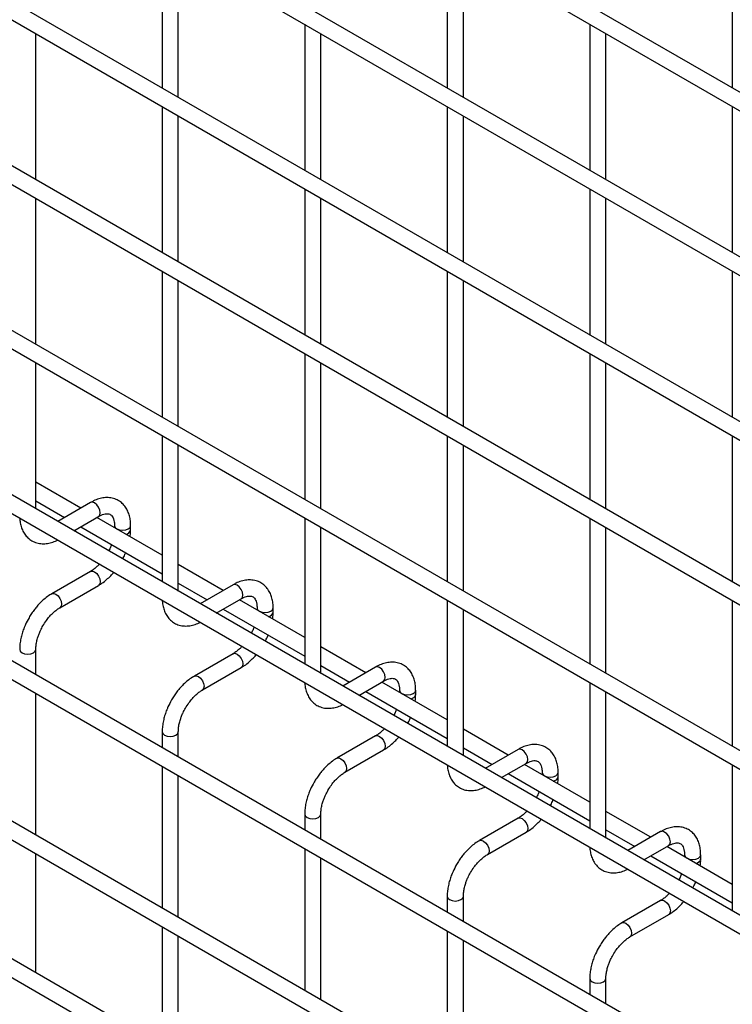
# Model space of a CAD drawing. Header units: inches. Extents: x 0.2 to 10.8, y 0.2 to 8.2.
# Tile 12 of 27: x 9.506 to 9.978, y 4.184 to 4.835. Entities that reach past the tile are written whole.
import ezdxf

# ---------------------------------------------------------------- set-up
doc = ezdxf.new("R2010")
doc.units = ezdxf.units.IN
doc.header["$MEASUREMENT"] = 0

msp = doc.modelspace()

# ---------------------------------------------------------------- linework, layer by layer
for p, q in [((10.63027, 4.41367), (9.03174, 5.33648)), ((9.02641, 5.32725), (10.62494, 4.40443)), ((10.63027, 4.3048), (9.03174, 5.22761)), ((9.02641, 5.21837), (10.62494, 4.29556)), ((10.63027, 4.19593), (9.03174, 5.11874)), ((9.02641, 5.1095), (10.62494, 4.18669)), ((10.63027, 4.08705), (9.03174, 5.00987)), ((9.02641, 5.00063), (10.62494, 4.07782)), ((10.63027, 3.97818), (9.03174, 4.901)), ((9.02641, 4.89176), (10.62494, 3.96894)), ((9.60074, 4.88682), (9.60074, 4.79026)), ((9.7893, 4.88684), (9.7893, 4.79028)), ((9.97786, 4.88685), (9.97786, 4.7903)), ((9.61141, 4.78411), (9.61141, 4.88066)), ((9.79997, 4.78412), (9.79997, 4.88068)), ((9.69502, 4.83239), (9.69502, 4.73584)), ((9.88358, 4.83241), (9.88358, 4.73585)), ((9.51713, 4.72966), (9.51713, 4.82622)), ((9.70569, 4.72968), (9.70569, 4.82623)), ((9.89425, 4.7297), (9.89425, 4.82625)), ((10.63027, 3.86931), (9.03174, 4.79212)), ((9.02641, 4.78289), (10.62494, 3.86007)), ((9.60074, 4.77795), (9.60074, 4.68139)), ((9.7893, 4.77797), (9.7893, 4.68141)), ((9.97786, 4.77798), (9.97786, 4.68143)), ((9.61141, 4.67523), (9.61141, 4.77179)), ((9.79997, 4.67525), (9.79997, 4.77181)), ((9.69502, 4.72352), (9.69502, 4.62696)), ((9.88358, 4.72354), (9.88358, 4.62698)), ((9.51713, 4.62079), (9.51713, 4.71734)), ((9.70569, 4.62081), (9.70569, 4.71736)), ((9.89425, 4.62082), (9.89425, 4.71738)), ((10.63027, 3.75965), (9.03174, 4.68247)), ((9.02641, 4.67323), (10.62494, 3.75042)), ((9.60074, 4.66908), (9.60074, 4.57252)), ((9.61141, 4.56636), (9.61141, 4.66292)), ((9.7893, 4.66909), (9.7893, 4.57254)), ((9.79997, 4.56638), (9.79997, 4.66294)), ((9.97786, 4.66911), (9.97786, 4.57256)), ((9.69502, 4.61465), (9.69502, 4.51809)), ((9.88358, 4.61467), (9.88358, 4.51811)), ((9.51713, 4.51192), (9.51713, 4.60847)), ((9.70569, 4.51193), (9.70569, 4.60849)), ((9.89425, 4.51195), (9.89425, 4.60851)), ((9.02641, 4.56708), (10.62494, 3.64427)), ((9.60074, 4.5602), (9.60074, 4.46365)), ((9.7893, 4.56022), (9.7893, 4.46367)), ((9.97786, 4.56024), (9.97786, 4.46368)), ((9.61141, 4.45749), (9.61141, 4.55405)), ((9.79997, 4.45751), (9.79997, 4.55406)), ((9.54686, 4.51237), (9.51713, 4.52953)), ((10.51518, 3.71995), (9.13992, 4.51386)), ((9.51713, 4.51721), (9.53619, 4.50621)), ((9.55334, 4.51611), (9.5316, 4.50356)), ((9.54227, 4.4974), (9.55868, 4.50687)), ((9.60074, 4.48126), (9.55753, 4.50621)), ((9.5692, 4.50079), (9.5692, 4.49947)), ((9.57987, 4.49802), (9.57987, 4.50079)), ((9.69502, 4.50578), (9.69502, 4.40922)), ((9.88358, 4.50579), (9.88358, 4.40924)), ((9.54686, 4.50005), (9.60074, 4.46895)), ((9.70569, 4.40306), (9.70569, 4.49962)), ((9.89425, 4.40308), (9.89425, 4.49964)), ((10.63027, 3.5625), (9.03174, 4.48531)), ((9.02641, 4.47608), (10.62494, 3.55326)), ((9.64114, 4.45794), (9.61141, 4.4751)), ((9.55334, 4.47055), (9.52775, 4.45577)), ((9.53308, 4.44653), (9.55868, 4.46131)), ((9.61141, 4.46279), (9.63047, 4.45178)), ((9.64763, 4.46168), (9.62588, 4.44913)), ((9.63655, 4.44297), (9.65296, 4.45245)), ((9.69502, 4.42683), (9.65181, 4.45178)), ((9.7893, 4.45135), (9.7893, 4.35479)), ((9.97786, 4.45137), (9.97786, 4.35481)), ((9.64114, 4.44562), (9.69502, 4.41452)), ((9.66348, 4.44637), (9.66348, 4.44504)), ((9.67415, 4.44359), (9.67415, 4.44637)), ((9.79997, 4.34864), (9.79997, 4.44519)), ((9.51713, 4.40226), (9.51713, 4.4189)), ((9.64763, 4.41612), (9.62203, 4.40134)), ((9.73542, 4.40351), (9.70569, 4.42068)), ((9.62736, 4.39211), (9.65296, 4.40688)), ((9.70569, 4.40836), (9.72475, 4.39735)), ((9.74191, 4.40726), (9.72017, 4.39471)), ((9.73083, 4.38855), (9.74724, 4.39802)), ((9.7893, 4.37241), (9.74609, 4.39735)), ((9.88358, 4.39692), (9.88358, 4.30037)), ((9.51713, 4.29611), (9.51713, 4.38994)), ((9.73542, 4.3912), (9.7893, 4.36009)), ((9.75777, 4.39194), (9.75777, 4.39061)), ((9.76843, 4.38916), (9.76843, 4.39194)), ((9.89425, 4.29421), (9.89425, 4.39076)), ((9.60074, 4.36447), (9.60074, 4.35399)), ((9.61141, 4.34783), (9.61141, 4.36447)), ((9.8297, 4.34908), (9.79997, 4.36625)), ((9.74191, 4.36169), (9.71631, 4.34692)), ((9.72164, 4.33768), (9.74724, 4.35245)), ((9.79997, 4.35393), (9.81903, 4.34293)), ((9.83619, 4.35283), (9.81445, 4.34028)), ((9.60074, 4.34167), (9.60074, 4.24784)), ((9.82511, 4.33412), (9.84152, 4.34359)), ((9.88358, 4.31798), (9.84037, 4.34293)), ((9.85205, 4.33751), (9.85205, 4.33619)), ((9.86271, 4.33474), (9.86271, 4.33751)), ((9.97786, 4.34249), (9.97786, 4.24594)), ((9.61141, 4.24168), (9.61141, 4.33552)), ((9.8297, 4.33677), (9.88358, 4.30566)), ((9.92398, 4.29466), (9.89425, 4.31182)), ((9.69502, 4.31005), (9.69502, 4.29956)), ((9.70569, 4.29341), (9.70569, 4.31005)), ((9.83619, 4.30727), (9.81059, 4.29249)), ((9.89425, 4.29951), (9.91332, 4.2885)), ((9.93047, 4.2984), (9.90873, 4.28585)), ((9.81592, 4.28325), (9.84152, 4.29803)), ((9.69502, 4.28725), (9.69502, 4.19341)), ((9.91939, 4.27969), (9.9358, 4.28916)), ((9.97786, 4.26355), (9.93465, 4.2885)), ((9.51713, 4.20638), (9.51713, 4.28379)), ((9.70569, 4.18725), (9.70569, 4.28109)), ((9.92398, 4.28234), (9.97786, 4.25124)), ((9.94633, 4.28308), (9.94633, 4.28176)), ((9.95699, 4.28031), (9.95699, 4.28308)), ((9.7893, 4.25562), (9.7893, 4.24514)), ((9.79997, 4.23898), (9.79997, 4.25562)), ((9.93047, 4.25284), (9.90487, 4.23806)), ((9.9102, 4.22882), (9.9358, 4.2436)), ((9.60074, 4.23552), (9.60074, 4.15684)), ((9.61141, 4.15195), (9.61141, 4.22937)), ((9.7893, 4.23282), (9.7893, 4.13899)), ((9.79997, 4.13283), (9.79997, 4.22666)), ((9.51679, 4.2053), (9.51713, 4.20638)), ((9.88358, 4.20119), (9.88358, 4.19071)), ((9.89425, 4.18455), (9.89425, 4.20119))]:
    msp.add_line(p, q)
at = {"flags": 128}
for points in [[(9.55868, 4.50687), (9.55868, 4.50687), (9.55949, 4.50781), (9.55978, 4.50931), (9.55949, 4.51115), (9.55868, 4.51303), (9.55745, 4.51468), (9.55601, 4.51585), (9.55457, 4.51635), (9.55334, 4.51611)], [(9.5692, 4.50078), (9.56961, 4.49961), (9.57077, 4.49862), (9.5725, 4.49795), (9.57454, 4.49771), (9.57658, 4.49795), (9.57831, 4.49862), (9.57946, 4.49961), (9.57987, 4.50077)], [(9.55334, 4.47055), (9.55457, 4.47078), (9.55601, 4.47028), (9.55745, 4.46912), (9.55868, 4.46747), (9.55949, 4.46558), (9.55978, 4.46375), (9.55949, 4.46225), (9.55868, 4.46131), (9.55868, 4.46131)], [(9.65296, 4.45245), (9.65296, 4.45245), (9.65378, 4.45339), (9.65406, 4.45489), (9.65378, 4.45672), (9.65296, 4.4586), (9.65173, 4.46025), (9.65029, 4.46142), (9.64885, 4.46192), (9.64763, 4.46168)], [(9.52772, 4.45576), (9.52775, 4.45577), (9.52897, 4.45601), (9.53041, 4.45551), (9.53186, 4.45434), (9.53308, 4.45269), (9.5339, 4.45081), (9.53418, 4.44897)], [(9.53418, 4.44897), (9.5339, 4.44747), (9.53308, 4.44653), (9.53307, 4.44652)], [(9.66348, 4.44636), (9.66389, 4.44519), (9.66505, 4.44419), (9.66678, 4.44352), (9.66882, 4.44329), (9.67086, 4.44352), (9.67259, 4.44419), (9.67375, 4.44519), (9.67415, 4.44635)], [(9.50646, 4.41892), (9.50646, 4.4189), (9.50687, 4.41772), (9.50802, 4.41672)], [(9.50802, 4.41672), (9.50975, 4.41606), (9.51179, 4.41582), (9.51383, 4.41606), (9.51556, 4.41672), (9.51672, 4.41772), (9.51713, 4.4189), (9.51713, 4.41892)], [(9.64763, 4.41612), (9.64885, 4.41636), (9.65029, 4.41586), (9.65173, 4.41469), (9.65296, 4.41304), (9.65378, 4.41116), (9.65406, 4.40932), (9.65378, 4.40782), (9.65296, 4.40688), (9.65296, 4.40688)], [(9.74724, 4.39802), (9.74724, 4.39802), (9.74806, 4.39896), (9.74834, 4.40046), (9.74806, 4.40229), (9.74724, 4.40418), (9.74602, 4.40583), (9.74457, 4.40699), (9.74313, 4.40749), (9.74191, 4.40726)], [(9.622, 4.40133), (9.62203, 4.40134), (9.62325, 4.40158), (9.62469, 4.40108), (9.62614, 4.39991), (9.62736, 4.39826), (9.62818, 4.39638), (9.62847, 4.39455)], [(9.62847, 4.39455), (9.62818, 4.39305), (9.62736, 4.39211), (9.62735, 4.3921)], [(9.75777, 4.39193), (9.75817, 4.39076), (9.75933, 4.38976), (9.76106, 4.38909), (9.7631, 4.38886), (9.76514, 4.38909), (9.76687, 4.38976), (9.76803, 4.39076), (9.76843, 4.39192)], [(9.60074, 4.36449), (9.60074, 4.36447), (9.60115, 4.36329), (9.6023, 4.3623)], [(9.6023, 4.3623), (9.60403, 4.36163), (9.60607, 4.36139), (9.60811, 4.36163), (9.60985, 4.3623), (9.611, 4.36329), (9.61141, 4.36447), (9.61141, 4.36449)], [(9.74191, 4.36169), (9.74313, 4.36193), (9.74457, 4.36143), (9.74602, 4.36026), (9.74724, 4.35861), (9.74806, 4.35673), (9.74834, 4.3549), (9.74806, 4.3534), (9.74724, 4.35246), (9.74724, 4.35245)], [(9.84152, 4.34359), (9.84152, 4.34359), (9.84234, 4.34453), (9.84262, 4.34603), (9.84234, 4.34786), (9.84152, 4.34975), (9.8403, 4.3514), (9.83885, 4.35256), (9.83741, 4.35307), (9.83619, 4.35283)], [(9.71629, 4.3469), (9.71631, 4.34692), (9.71753, 4.34715), (9.71898, 4.34665), (9.72042, 4.34549), (9.72164, 4.34384), (9.72246, 4.34195), (9.72275, 4.34012)], [(9.72275, 4.34012), (9.72246, 4.33862), (9.72164, 4.33768), (9.72163, 4.33767)], [(9.85205, 4.3375), (9.85245, 4.33633), (9.85361, 4.33533), (9.85534, 4.33467), (9.85738, 4.33443), (9.85942, 4.33467), (9.86115, 4.33533), (9.86231, 4.33633), (9.86271, 4.33749)], [(9.69502, 4.31006), (9.69502, 4.31005), (9.69543, 4.30887), (9.69658, 4.30787)], [(9.69658, 4.30787), (9.69831, 4.3072), (9.70035, 4.30697), (9.7024, 4.3072), (9.70413, 4.30787), (9.70528, 4.30887), (9.70569, 4.31005), (9.70569, 4.31006)], [(9.83619, 4.30727), (9.83741, 4.3075), (9.83885, 4.307), (9.8403, 4.30584), (9.84152, 4.30419), (9.84234, 4.3023), (9.84262, 4.30047), (9.84234, 4.29897), (9.84152, 4.29803), (9.84152, 4.29803)], [(9.9358, 4.28916), (9.9358, 4.28916), (9.93662, 4.2901), (9.93691, 4.29161), (9.93662, 4.29344), (9.9358, 4.29532), (9.93458, 4.29697), (9.93313, 4.29814), (9.93169, 4.29864), (9.93047, 4.2984)], [(9.81057, 4.29247), (9.81059, 4.29249), (9.81181, 4.29273), (9.81326, 4.29222), (9.8147, 4.29106), (9.81592, 4.28941), (9.81674, 4.28752), (9.81703, 4.28569)], [(9.81703, 4.28569), (9.81674, 4.28419), (9.81592, 4.28325), (9.81591, 4.28324)], [(9.94633, 4.28307), (9.94673, 4.28191), (9.94789, 4.28091), (9.94962, 4.28024), (9.95166, 4.28001), (9.9537, 4.28024), (9.95543, 4.28091), (9.95659, 4.28191), (9.95699, 4.28307)], [(9.7893, 4.25564), (9.7893, 4.25562), (9.78971, 4.25444), (9.79086, 4.25344)], [(9.79086, 4.25344), (9.79259, 4.25277), (9.79464, 4.25254), (9.79668, 4.25277), (9.79841, 4.25344), (9.79956, 4.25444), (9.79997, 4.25562), (9.79997, 4.25563)], [(9.93047, 4.25284), (9.93169, 4.25308), (9.93313, 4.25257), (9.93458, 4.25141), (9.9358, 4.24976), (9.93662, 4.24787), (9.93691, 4.24604), (9.93662, 4.24454), (9.9358, 4.2436), (9.9358, 4.2436)], [(9.90485, 4.23805), (9.90487, 4.23806), (9.90609, 4.2383), (9.90754, 4.2378), (9.90898, 4.23663), (9.9102, 4.23498), (9.91102, 4.2331), (9.91131, 4.23127)], [(9.91131, 4.23127), (9.91102, 4.22976), (9.9102, 4.22882), (9.91019, 4.22882)], [(9.88358, 4.20121), (9.88358, 4.20119), (9.88399, 4.20001), (9.88515, 4.19901)], [(9.88515, 4.19901), (9.88688, 4.19835), (9.88892, 4.19811), (9.89096, 4.19835), (9.89269, 4.19901), (9.89384, 4.20001), (9.89425, 4.20119), (9.89425, 4.20121)]]:
    msp.add_lwpolyline(points, dxfattribs=at)
for centre in [(9.57633, 4.4988), (9.67061, 4.44437), (9.76489, 4.38995), (9.85917, 4.33552), (9.95346, 4.28109)]:
    msp.add_arc(centre, 0.00363, 274.62896, 347.23497)
for points, knots in [([(9.57983, 4.50078), (9.57983, 4.50156), (9.57982, 4.50353), (9.57934, 4.50649), (9.5784, 4.50963), (9.57695, 4.51251), (9.57498, 4.51505), (9.57246, 4.51714), (9.56937, 4.51866), (9.56593, 4.5194), (9.56235, 4.51936), (9.55881, 4.5186), (9.55579, 4.51748), (9.554, 4.51642), (9.55335, 4.51604)], [0, 0, 0, 0, 0.0555668, 0.1385038, 0.2224247, 0.3069596, 0.3921987, 0.4792444, 0.5704974, 0.6694987, 0.7607129, 0.8540395, 0.9475646, 1, 1, 1, 1]), ([(9.55867, 4.50685), (9.55924, 4.50716), (9.56046, 4.50784), (9.56218, 4.50842), (9.56376, 4.50871), (9.56508, 4.50868), (9.56619, 4.50836), (9.56706, 4.50781), (9.5679, 4.50677), (9.5686, 4.50532), (9.56905, 4.50335), (9.56925, 4.50179), (9.5692, 4.50084), (9.56919, 4.50079)], [0, 0, 0, 0, 0.076428, 0.164725, 0.254558, 0.348532, 0.453621, 0.589733, 0.695706, 0.796658, 0.895931, 0.994242, 1, 1, 1, 1]), ([(9.50654, 4.50571), (9.50654, 4.50553), (9.50656, 4.50418), (9.50699, 4.50181), (9.50791, 4.49864), (9.50936, 4.49576), (9.51132, 4.49321), (9.51383, 4.4911), (9.51691, 4.48956), (9.52034, 4.4888), (9.52393, 4.48882), (9.52747, 4.48958), (9.53002, 4.49044), (9.53135, 4.4912), (9.53152, 4.49129)], [0, 0, 0, 0, 0.013723, 0.10406, 0.195472, 0.287558, 0.380399, 0.475166, 0.574431, 0.682027, 0.781307, 0.88292, 0.98483, 1, 1, 1, 1]), ([(9.57955, 4.4935), (9.5797, 4.49465), (9.57989, 4.49618), (9.57984, 4.49764), (9.57983, 4.498)], [0, 0, 0, 0, 0.751133, 1, 1, 1, 1]), ([(9.56724, 4.48828), (9.56718, 4.48809), (9.56684, 4.48713), (9.56623, 4.48571), (9.5656, 4.48453), (9.56535, 4.48408)], [0, 0, 0, 0, 0.138837, 0.673422, 1, 1, 1, 1]), ([(9.57458, 4.47875), (9.5751, 4.47971), (9.57584, 4.48107), (9.57642, 4.48248), (9.57659, 4.48289)], [0, 0, 0, 0, 0.707249, 1, 1, 1, 1]), ([(9.5592, 4.47531), (9.55867, 4.47476), (9.55748, 4.47354), (9.55559, 4.47201), (9.55415, 4.47098), (9.55343, 4.47061), (9.55335, 4.47057)], [0, 0, 0, 0, 0.2789557, 0.6142635, 0.9553255, 1, 1, 1, 1]), ([(9.55867, 4.46138), (9.55915, 4.46164), (9.56073, 4.46249), (9.56321, 4.4644), (9.56599, 4.46692), (9.56777, 4.46878), (9.56859, 4.46979), (9.56864, 4.46986)], [0, 0, 0, 0, 0.135479, 0.439426, 0.721927, 0.979873, 1, 1, 1, 1]), ([(9.67411, 4.44635), (9.67411, 4.44714), (9.67411, 4.4491), (9.67362, 4.45206), (9.67268, 4.45521), (9.67123, 4.45809), (9.66926, 4.46062), (9.66674, 4.46271), (9.66365, 4.46424), (9.66021, 4.46497), (9.65663, 4.46493), (9.65309, 4.46417), (9.65007, 4.46306), (9.64828, 4.462), (9.64763, 4.46162)], [0, 0, 0, 0, 0.0555668, 0.1385038, 0.2224247, 0.3069596, 0.3921987, 0.4792444, 0.5704974, 0.6694987, 0.7607129, 0.8540395, 0.9475646, 1, 1, 1, 1]), ([(9.52776, 4.45571), (9.52731, 4.45547), (9.52577, 4.45464), (9.52331, 4.45276), (9.52049, 4.45024), (9.51815, 4.44774), (9.51614, 4.44525), (9.51432, 4.44273), (9.5132, 4.44087), (9.51263, 4.43992)], [0, 0, 0, 0, 0.07606, 0.263025, 0.437356, 0.597789, 0.719605, 0.857445, 1, 1, 1, 1]), ([(9.60082, 4.45129), (9.60082, 4.45111), (9.60084, 4.44976), (9.60128, 4.44738), (9.60219, 4.44422), (9.60364, 4.44133), (9.6056, 4.43878), (9.60811, 4.43667), (9.61119, 4.43513), (9.61462, 4.43438), (9.61821, 4.43439), (9.62175, 4.43515), (9.6243, 4.43602), (9.62563, 4.43677), (9.6258, 4.43687)], [0, 0, 0, 0, 0.013723, 0.10406, 0.195472, 0.287558, 0.380399, 0.475166, 0.574431, 0.682027, 0.781307, 0.88292, 0.98483, 1, 1, 1, 1]), ([(9.65295, 4.45242), (9.65352, 4.45274), (9.65475, 4.45341), (9.65646, 4.45399), (9.65804, 4.45428), (9.65937, 4.45425), (9.66048, 4.45394), (9.66134, 4.45338), (9.66218, 4.45235), (9.66288, 4.4509), (9.66333, 4.44892), (9.66353, 4.44736), (9.66348, 4.44641), (9.66348, 4.44636)], [0, 0, 0, 0, 0.076428, 0.164725, 0.254558, 0.348532, 0.453621, 0.589733, 0.695706, 0.796658, 0.895931, 0.994242, 1, 1, 1, 1]), ([(9.52186, 4.43458), (9.5226, 4.43579), (9.52365, 4.43747), (9.52539, 4.43974), (9.52693, 4.44154), (9.52882, 4.44342), (9.53079, 4.44505), (9.53225, 4.44609), (9.53298, 4.44646), (9.53308, 4.44651)], [0, 0, 0, 0, 0.233129, 0.327944, 0.483213, 0.641195, 0.806921, 0.975516, 1, 1, 1, 1]), ([(9.67383, 4.43907), (9.67398, 4.44022), (9.67417, 4.44176), (9.67412, 4.44321), (9.67411, 4.44357)], [0, 0, 0, 0, 0.751133, 1, 1, 1, 1]), ([(9.51263, 4.43992), (9.51181, 4.4384), (9.51066, 4.43628), (9.50929, 4.43302), (9.50829, 4.43023), (9.50737, 4.42691), (9.50675, 4.42349), (9.50644, 4.42079), (9.50649, 4.41929), (9.5065, 4.41892)], [0, 0, 0, 0, 0.221131, 0.31129, 0.45988, 0.612568, 0.774969, 0.943008, 1, 1, 1, 1]), ([(9.51714, 4.41891), (9.51716, 4.41969), (9.5172, 4.42131), (9.51767, 4.42408), (9.51839, 4.42676), (9.51926, 4.42924), (9.52034, 4.43179), (9.5213, 4.43355), (9.52186, 4.43458)], [0, 0, 0, 0, 0.1694044, 0.3524361, 0.5340976, 0.6676089, 0.8056542, 1, 1, 1, 1]), ([(9.66153, 4.43385), (9.66146, 4.43366), (9.66112, 4.43271), (9.66051, 4.43128), (9.65988, 4.4301), (9.65964, 4.42965)], [0, 0, 0, 0, 0.138837, 0.673422, 1, 1, 1, 1]), ([(9.66886, 4.42432), (9.66938, 4.42528), (9.67012, 4.42664), (9.6707, 4.42805), (9.67087, 4.42846)], [0, 0, 0, 0, 0.707249, 1, 1, 1, 1]), ([(9.65349, 4.42088), (9.65295, 4.42033), (9.65176, 4.41911), (9.64987, 4.41758), (9.64843, 4.41655), (9.64771, 4.41618), (9.64763, 4.41614)], [0, 0, 0, 0, 0.2789557, 0.6142635, 0.9553255, 1, 1, 1, 1]), ([(9.65295, 4.40695), (9.65343, 4.40721), (9.65501, 4.40807), (9.65749, 4.40997), (9.66027, 4.4125), (9.66205, 4.41435), (9.66287, 4.41536), (9.66293, 4.41543)], [0, 0, 0, 0, 0.135479, 0.439426, 0.721927, 0.979873, 1, 1, 1, 1]), ([(9.76839, 4.39192), (9.76839, 4.39271), (9.76839, 4.39467), (9.7679, 4.39764), (9.76696, 4.40078), (9.76551, 4.40366), (9.76354, 4.40619), (9.76102, 4.40829), (9.75793, 4.40981), (9.75449, 4.41055), (9.75091, 4.4105), (9.74737, 4.40974), (9.74435, 4.40863), (9.74256, 4.40757), (9.74192, 4.40719)], [0, 0, 0, 0, 0.055567, 0.138504, 0.222425, 0.30696, 0.392199, 0.479244, 0.570497, 0.669499, 0.760713, 0.85404, 0.947565, 1, 1, 1, 1]), ([(9.62204, 4.40128), (9.62159, 4.40104), (9.62005, 4.40021), (9.61759, 4.39833), (9.61477, 4.39581), (9.61244, 4.39331), (9.61042, 4.39082), (9.6086, 4.3883), (9.60748, 4.38644), (9.60691, 4.38549)], [0, 0, 0, 0, 0.0760599, 0.2630254, 0.4373558, 0.5977889, 0.719605, 0.8574448, 1, 1, 1, 1]), ([(9.6951, 4.39686), (9.6951, 4.39668), (9.69512, 4.39533), (9.69556, 4.39295), (9.69647, 4.38979), (9.69792, 4.3869), (9.69988, 4.38435), (9.70239, 4.38225), (9.70547, 4.38071), (9.7089, 4.37995), (9.71249, 4.37996), (9.71603, 4.38072), (9.71858, 4.38159), (9.71991, 4.38234), (9.72008, 4.38244)], [0, 0, 0, 0, 0.013723, 0.10406, 0.195472, 0.287558, 0.380399, 0.475166, 0.574431, 0.682027, 0.781307, 0.88292, 0.98483, 1, 1, 1, 1]), ([(9.74723, 4.398), (9.7478, 4.39831), (9.74903, 4.39898), (9.75074, 4.39957), (9.75232, 4.39986), (9.75365, 4.39982), (9.75476, 4.39951), (9.75562, 4.39895), (9.75646, 4.39792), (9.75716, 4.39647), (9.75761, 4.3945), (9.75782, 4.39294), (9.75776, 4.39199), (9.75776, 4.39193)], [0, 0, 0, 0, 0.076428, 0.164725, 0.254558, 0.348532, 0.453621, 0.589733, 0.695706, 0.796658, 0.895931, 0.994242, 1, 1, 1, 1]), ([(9.61615, 4.38016), (9.61689, 4.38136), (9.61793, 4.38305), (9.61967, 4.38532), (9.62121, 4.38711), (9.6231, 4.38899), (9.62507, 4.39062), (9.62653, 4.39166), (9.62726, 4.39204), (9.62736, 4.39208)], [0, 0, 0, 0, 0.233129, 0.327944, 0.483213, 0.641195, 0.806921, 0.975516, 1, 1, 1, 1]), ([(9.60691, 4.38549), (9.60609, 4.38398), (9.60494, 4.38185), (9.60357, 4.37859), (9.60257, 4.3758), (9.60165, 4.37248), (9.60103, 4.36906), (9.60072, 4.36636), (9.60077, 4.36487), (9.60079, 4.36449)], [0, 0, 0, 0, 0.221131, 0.31129, 0.45988, 0.612568, 0.774969, 0.943008, 1, 1, 1, 1]), ([(9.76811, 4.38464), (9.76826, 4.38579), (9.76845, 4.38733), (9.7684, 4.38878), (9.76839, 4.38915)], [0, 0, 0, 0, 0.751133, 1, 1, 1, 1]), ([(9.61142, 4.36448), (9.61144, 4.36526), (9.61148, 4.36689), (9.61196, 4.36965), (9.61267, 4.37233), (9.61355, 4.37481), (9.61462, 4.37736), (9.61558, 4.37913), (9.61615, 4.38016)], [0, 0, 0, 0, 0.169404, 0.352436, 0.534098, 0.667609, 0.805654, 1, 1, 1, 1]), ([(9.75581, 4.37943), (9.75574, 4.37923), (9.7554, 4.37828), (9.75479, 4.37686), (9.75416, 4.37567), (9.75392, 4.37522)], [0, 0, 0, 0, 0.138837, 0.673422, 1, 1, 1, 1]), ([(9.76314, 4.3699), (9.76366, 4.37086), (9.7644, 4.37221), (9.76498, 4.37362), (9.76515, 4.37403)], [0, 0, 0, 0, 0.707249, 1, 1, 1, 1]), ([(9.74777, 4.36645), (9.74723, 4.3659), (9.74604, 4.36469), (9.74415, 4.36316), (9.74271, 4.36212), (9.74199, 4.36175), (9.74191, 4.36171)], [0, 0, 0, 0, 0.2789557, 0.6142635, 0.9553255, 1, 1, 1, 1]), ([(9.74723, 4.35252), (9.74771, 4.35278), (9.74929, 4.35364), (9.75177, 4.35554), (9.75456, 4.35807), (9.75633, 4.35992), (9.75715, 4.36093), (9.75721, 4.36101)], [0, 0, 0, 0, 0.135479, 0.439426, 0.721927, 0.979873, 1, 1, 1, 1]), ([(9.86267, 4.33749), (9.86267, 4.33828), (9.86267, 4.34025), (9.86218, 4.34321), (9.86124, 4.34635), (9.85979, 4.34923), (9.85782, 4.35177), (9.8553, 4.35386), (9.85221, 4.35538), (9.84878, 4.35612), (9.84519, 4.35608), (9.84165, 4.35532), (9.83863, 4.3542), (9.83684, 4.35314), (9.8362, 4.35276)], [0, 0, 0, 0, 0.055567, 0.138504, 0.222425, 0.30696, 0.392199, 0.479244, 0.570497, 0.669499, 0.760713, 0.85404, 0.947565, 1, 1, 1, 1]), ([(9.71632, 4.34685), (9.71587, 4.34661), (9.71433, 4.34579), (9.71187, 4.3439), (9.70905, 4.34139), (9.70672, 4.33888), (9.7047, 4.3364), (9.70288, 4.33388), (9.70176, 4.33201), (9.70119, 4.33106)], [0, 0, 0, 0, 0.07606, 0.263025, 0.437356, 0.597789, 0.719605, 0.857445, 1, 1, 1, 1]), ([(9.84151, 4.34357), (9.84208, 4.34388), (9.84331, 4.34456), (9.84502, 4.34514), (9.8466, 4.34543), (9.84793, 4.34539), (9.84904, 4.34508), (9.8499, 4.34452), (9.85074, 4.34349), (9.85144, 4.34204), (9.85189, 4.34007), (9.8521, 4.33851), (9.85204, 4.33756), (9.85204, 4.33751)], [0, 0, 0, 0, 0.076428, 0.164725, 0.254558, 0.348532, 0.453621, 0.589733, 0.695706, 0.796658, 0.895931, 0.994242, 1, 1, 1, 1]), ([(9.71043, 4.32573), (9.71117, 4.32693), (9.71221, 4.32862), (9.71395, 4.33089), (9.71549, 4.33268), (9.71738, 4.33457), (9.71936, 4.33619), (9.72081, 4.33723), (9.72154, 4.33761), (9.72164, 4.33766)], [0, 0, 0, 0, 0.233129, 0.327944, 0.483213, 0.641195, 0.806921, 0.975516, 1, 1, 1, 1]), ([(9.78938, 4.34243), (9.78938, 4.34225), (9.7894, 4.3409), (9.78984, 4.33852), (9.79075, 4.33536), (9.7922, 4.33248), (9.79416, 4.32993), (9.79667, 4.32782), (9.79975, 4.32628), (9.80319, 4.32552), (9.80677, 4.32554), (9.81031, 4.3263), (9.81286, 4.32716), (9.81419, 4.32791), (9.81436, 4.32801)], [0, 0, 0, 0, 0.013723, 0.10406, 0.195472, 0.287558, 0.380399, 0.475166, 0.574431, 0.682027, 0.781307, 0.88292, 0.98483, 1, 1, 1, 1]), ([(9.70119, 4.33106), (9.70037, 4.32955), (9.69922, 4.32742), (9.69785, 4.32417), (9.69685, 4.32137), (9.69593, 4.31805), (9.69531, 4.31464), (9.695, 4.31193), (9.69505, 4.31044), (9.69507, 4.31006)], [0, 0, 0, 0, 0.221131, 0.31129, 0.45988, 0.612568, 0.774969, 0.943008, 1, 1, 1, 1]), ([(9.86239, 4.33021), (9.86254, 4.33137), (9.86273, 4.3329), (9.86268, 4.33436), (9.86267, 4.33472)], [0, 0, 0, 0, 0.751133, 1, 1, 1, 1]), ([(9.7057, 4.31006), (9.70572, 4.31084), (9.70576, 4.31246), (9.70624, 4.31523), (9.70695, 4.31791), (9.70783, 4.32038), (9.7089, 4.32293), (9.70986, 4.3247), (9.71043, 4.32573)], [0, 0, 0, 0, 0.1694044, 0.3524361, 0.5340976, 0.6676089, 0.8056542, 1, 1, 1, 1]), ([(9.85009, 4.325), (9.85002, 4.3248), (9.84968, 4.32385), (9.84907, 4.32243), (9.84844, 4.32124), (9.8482, 4.32079)], [0, 0, 0, 0, 0.138837, 0.673422, 1, 1, 1, 1]), ([(9.85742, 4.31547), (9.85794, 4.31643), (9.85868, 4.31779), (9.85926, 4.3192), (9.85943, 4.31961)], [0, 0, 0, 0, 0.707249, 1, 1, 1, 1]), ([(9.84205, 4.31203), (9.84151, 4.31148), (9.84032, 4.31026), (9.83843, 4.30873), (9.83699, 4.3077), (9.83627, 4.30733), (9.83619, 4.30729)], [0, 0, 0, 0, 0.2789557, 0.6142635, 0.9553255, 1, 1, 1, 1]), ([(9.84151, 4.29809), (9.842, 4.29836), (9.84357, 4.29921), (9.84606, 4.30112), (9.84884, 4.30364), (9.85061, 4.30549), (9.85143, 4.3065), (9.85149, 4.30658)], [0, 0, 0, 0, 0.135479, 0.439426, 0.721927, 0.979873, 1, 1, 1, 1]), ([(9.95695, 4.28307), (9.95695, 4.28386), (9.95695, 4.28582), (9.95646, 4.28878), (9.95552, 4.29193), (9.95407, 4.2948), (9.9521, 4.29734), (9.94958, 4.29943), (9.94649, 4.30096), (9.94306, 4.30169), (9.93947, 4.30165), (9.93593, 4.30089), (9.93291, 4.29977), (9.93112, 4.29872), (9.93048, 4.29833)], [0, 0, 0, 0, 0.055567, 0.138504, 0.222425, 0.30696, 0.392199, 0.479244, 0.570497, 0.669499, 0.760713, 0.85404, 0.947565, 1, 1, 1, 1]), ([(9.8106, 4.29242), (9.81015, 4.29218), (9.80861, 4.29136), (9.80616, 4.28948), (9.80333, 4.28696), (9.801, 4.28446), (9.79898, 4.28197), (9.79717, 4.27945), (9.79604, 4.27758), (9.79547, 4.27664)], [0, 0, 0, 0, 0.07606, 0.263025, 0.437356, 0.597789, 0.719605, 0.857445, 1, 1, 1, 1]), ([(9.88366, 4.288), (9.88367, 4.28783), (9.88368, 4.28647), (9.88412, 4.2841), (9.88503, 4.28094), (9.88648, 4.27805), (9.88844, 4.2755), (9.89095, 4.27339), (9.89403, 4.27185), (9.89747, 4.27109), (9.90105, 4.27111), (9.90459, 4.27187), (9.90714, 4.27273), (9.90847, 4.27349), (9.90864, 4.27358)], [0, 0, 0, 0, 0.013723, 0.10406, 0.195472, 0.287558, 0.380399, 0.475166, 0.574431, 0.682027, 0.781307, 0.88292, 0.98483, 1, 1, 1, 1]), ([(9.93579, 4.28914), (9.93636, 4.28946), (9.93759, 4.29013), (9.9393, 4.29071), (9.94088, 4.291), (9.94221, 4.29097), (9.94332, 4.29066), (9.94418, 4.2901), (9.94502, 4.28907), (9.94572, 4.28761), (9.94617, 4.28564), (9.94638, 4.28408), (9.94632, 4.28313), (9.94632, 4.28308)], [0, 0, 0, 0, 0.076428, 0.164725, 0.254558, 0.348532, 0.453621, 0.589733, 0.695706, 0.796658, 0.895931, 0.994242, 1, 1, 1, 1]), ([(9.80471, 4.2713), (9.80545, 4.2725), (9.80649, 4.27419), (9.80823, 4.27646), (9.80977, 4.27826), (9.81166, 4.28014), (9.81364, 4.28176), (9.81509, 4.28281), (9.81583, 4.28318), (9.81592, 4.28323)], [0, 0, 0, 0, 0.233129, 0.3279445, 0.4832131, 0.6411945, 0.806921, 0.975516, 1, 1, 1, 1]), ([(9.95667, 4.27579), (9.95682, 4.27694), (9.95702, 4.27848), (9.95696, 4.27993), (9.95695, 4.28029)], [0, 0, 0, 0, 0.751133, 1, 1, 1, 1]), ([(9.79547, 4.27664), (9.79465, 4.27512), (9.7935, 4.27299), (9.79213, 4.26974), (9.79113, 4.26694), (9.79021, 4.26363), (9.78959, 4.26021), (9.78929, 4.25751), (9.78933, 4.25601), (9.78935, 4.25564)], [0, 0, 0, 0, 0.2211311, 0.3112903, 0.45988, 0.6125684, 0.7749694, 0.9430079, 1, 1, 1, 1]), ([(9.79998, 4.25563), (9.8, 4.25641), (9.80004, 4.25803), (9.80052, 4.2608), (9.80123, 4.26348), (9.80211, 4.26596), (9.80318, 4.26851), (9.80415, 4.27027), (9.80471, 4.2713)], [0, 0, 0, 0, 0.169404, 0.352436, 0.534098, 0.667609, 0.805654, 1, 1, 1, 1]), ([(9.94437, 4.27057), (9.9443, 4.27038), (9.94397, 4.26943), (9.94335, 4.268), (9.94272, 4.26682), (9.94248, 4.26637)], [0, 0, 0, 0, 0.138837, 0.673422, 1, 1, 1, 1]), ([(9.9517, 4.26104), (9.95222, 4.262), (9.95296, 4.26336), (9.95354, 4.26477), (9.95371, 4.26518)], [0, 0, 0, 0, 0.707249, 1, 1, 1, 1]), ([(9.93633, 4.2576), (9.93579, 4.25705), (9.93461, 4.25583), (9.93272, 4.2543), (9.93128, 4.25327), (9.93056, 4.2529), (9.93047, 4.25286)], [0, 0, 0, 0, 0.2789557, 0.6142635, 0.9553255, 1, 1, 1, 1]), ([(9.93579, 4.24367), (9.93628, 4.24393), (9.93785, 4.24478), (9.94034, 4.24669), (9.94312, 4.24922), (9.9449, 4.25107), (9.94571, 4.25208), (9.94577, 4.25215)], [0, 0, 0, 0, 0.135479, 0.439426, 0.721927, 0.979873, 1, 1, 1, 1]), ([(9.90488, 4.238), (9.90443, 4.23776), (9.9029, 4.23693), (9.90044, 4.23505), (9.89761, 4.23253), (9.89528, 4.23003), (9.89326, 4.22754), (9.89145, 4.22502), (9.89032, 4.22316), (9.88975, 4.22221)], [0, 0, 0, 0, 0.07606, 0.263025, 0.437356, 0.597789, 0.719605, 0.857445, 1, 1, 1, 1]), ([(9.89899, 4.21688), (9.89973, 4.21808), (9.90077, 4.21977), (9.90251, 4.22204), (9.90405, 4.22383), (9.90594, 4.22571), (9.90792, 4.22734), (9.90937, 4.22838), (9.91011, 4.22875), (9.9102, 4.2288)], [0, 0, 0, 0, 0.233129, 0.3279445, 0.4832131, 0.6411945, 0.806921, 0.975516, 1, 1, 1, 1]), ([(9.88975, 4.22221), (9.88893, 4.2207), (9.88778, 4.21857), (9.88641, 4.21531), (9.88541, 4.21252), (9.88449, 4.2092), (9.88387, 4.20578), (9.88357, 4.20308), (9.88362, 4.20159), (9.88363, 4.20121)], [0, 0, 0, 0, 0.2211311, 0.3112903, 0.45988, 0.6125684, 0.7749694, 0.9430079, 1, 1, 1, 1]), ([(9.89427, 4.2012), (9.89428, 4.20198), (9.89433, 4.20361), (9.8948, 4.20637), (9.89551, 4.20905), (9.89639, 4.21153), (9.89747, 4.21408), (9.89843, 4.21584), (9.89899, 4.21688)], [0, 0, 0, 0, 0.169404, 0.352436, 0.534098, 0.667609, 0.805654, 1, 1, 1, 1])]:
    msp.add_open_spline(points, degree=3, knots=knots)

doc.saveas('drawing.dxf')
